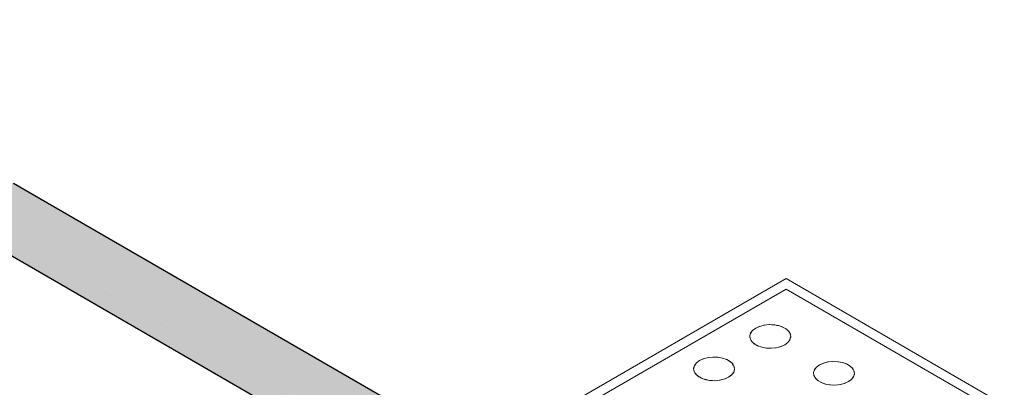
# Model space of a CAD drawing. Header units: millimetres. Extents: x 2 to 902, y -447 to 199.
# Tile 12 of 256: x 31.394 to 33.279, y 44.175 to 44.878. Entities that reach past the tile are written whole.
import ezdxf

# ---------------------------------------------------------------- set-up
doc = ezdxf.new("R2010")
doc.units = ezdxf.units.MM
doc.header["$MEASUREMENT"] = 0
doc.layers.add('AL-Condutos', color=3, linetype='Continuous', lineweight=25)
doc.layers.add('IFC-Elemento construtivo genérico-Contorno', color=253, linetype='Continuous', lineweight=5)

msp = doc.modelspace()

# ---------------------------------------------------------------- hatches: boundary and pattern name
at = {"layer": 'AL-Condutos', "linetype": 'Continuous'}
for points in [[(30.6611, 44.876), (30.6668, 44.8727), (30.657, 44.8821), (30.6533, 44.8875), (30.6532, 44.8877), (30.6483, 44.8904), (30.6532, 44.8877), (30.648, 44.8907), (16.0899, 53.3056), (16.0844, 53.2826), (30.6048, 44.8993), (30.6316, 44.8838), (30.6683, 44.8626), (30.6713, 44.8609), (30.6852, 44.8528), (30.6911, 44.8494), (30.6875, 44.8529), (30.6829, 44.8573), (30.6791, 44.861), (30.6704, 44.8623), (30.6702, 44.8625), (30.6704, 44.8623), (30.6791, 44.861), (30.6829, 44.8573), (30.6875, 44.8529), (30.6811, 44.8607), (30.6778, 44.8622), (30.667, 44.8673), (30.664, 44.8717), (30.667, 44.8673), (30.6778, 44.8622), (30.6811, 44.8607), (30.6875, 44.8529), (30.6911, 44.8494), (55.0709, 30.7738), (30.7064, 44.8538), (30.7066, 44.8537), (55.0709, 30.7738), (30.731, 44.8427), (30.7305, 44.843), (30.7114, 44.8541), (30.7101, 44.8548), (30.7036, 44.8572), (30.7034, 44.8573), (30.7024, 44.8574), (30.6962, 44.8584), (30.6781, 44.8665), (30.6703, 44.8694), (30.6781, 44.8665), (30.6782, 44.8665), (30.6761, 44.8674), (30.676, 44.8674), (30.6701, 44.8696), (30.6639, 44.8719), (30.6635, 44.8725), (30.663, 44.8732), (30.6619, 44.8748), (30.663, 44.8732), (30.6635, 44.8725), (30.6639, 44.8719), (30.6701, 44.8696), (30.6692, 44.8705), (30.6701, 44.8696), (30.676, 44.8674), (30.6668, 44.8727)], [(16.0862, 53.2631), (55.0727, 30.7542), (16.0844, 53.2826)], [(16.0844, 53.2826), (55.0154, 30.7873), (55.0201, 30.8031)], [(16.0952, 53.2502), (55.0817, 30.7414), (16.0862, 53.2631)], [(16.0862, 53.2631), (55.0134, 30.7808), (55.0154, 30.7873)], [(30.809, 44.8773), (30.808, 44.8767), (30.7978, 44.8708), (30.7888, 44.8657), (30.797, 44.861), (30.8039, 44.8673), (30.797, 44.861), (30.8055, 44.8561), (30.8127, 44.8519), (30.8137, 44.8541), (30.8127, 44.8519), (30.8285, 44.8434), (30.846, 44.8339), (30.8127, 44.8519), (30.8461, 44.8326), (31.025, 44.7294), (31.1006, 44.6959), (31.1007, 44.6959), (31.1006, 44.6959), (31.025, 44.7294), (31.0353, 44.7235), (55.1049, 30.8371), (31.1027, 44.6948), (31.5623, 44.4294), (55.1049, 30.8371), (31.4899, 44.4839), (31.1134, 44.6903), (31.1013, 44.6956), (30.8449, 44.8436), (30.8293, 44.8504), (30.8217, 44.8522), (30.8293, 44.8504), (30.8449, 44.8436), (30.836, 44.8487), (30.8296, 44.8525), (30.8164, 44.8601), (30.8297, 44.8529), (30.8383, 44.8482), (30.8164, 44.8601), (30.836, 44.8487), (30.8449, 44.8436), (30.8448, 44.8447), (30.8446, 44.8467), (30.8448, 44.8447), (30.8449, 44.8436), (30.8647, 44.8322), (30.8645, 44.8331), (30.8647, 44.8322), (31.1013, 44.6956), (31.1134, 44.6903), (31.4899, 44.4839), (31.1963, 44.6535), (31.1867, 44.6591), (30.8642, 44.8342), (31.1867, 44.6591), (30.8616, 44.8426), (30.8493, 44.8456), (30.8616, 44.8426), (31.1867, 44.6591), (30.8743, 44.8396), (30.8601, 44.8478), (30.8435, 44.8574), (30.8311, 44.8646), (30.8211, 44.8703), (30.8125, 44.8753), (30.8104, 44.8765)], [(30.8277, 44.8849), (30.8249, 44.8865), (30.824, 44.886), (30.8215, 44.8845), (30.8221, 44.8842), (30.8263, 44.8818), (30.8327, 44.8781), (30.8418, 44.8729), (30.8548, 44.8655), (30.8263, 44.8818), (30.8549, 44.8652), (31.2833, 44.618), (30.8549, 44.8652), (30.8418, 44.8728), (30.8327, 44.878), (30.8263, 44.8818), (30.8221, 44.8842), (30.8215, 44.8845), (30.8158, 44.8812), (30.809, 44.8773), (30.8177, 44.8801), (30.809, 44.8773), (30.8104, 44.8765), (30.8135, 44.8763), (30.8104, 44.8765), (30.8125, 44.8753), (30.8182, 44.8759), (30.8125, 44.8753), (30.8211, 44.8704), (30.8234, 44.8756), (30.826, 44.8754), (30.8239, 44.8766), (30.832, 44.872), (30.8425, 44.8661), (30.8571, 44.8579), (30.8239, 44.8766), (30.8573, 44.8573), (30.8426, 44.8658), (30.832, 44.8719), (30.826, 44.8754), (30.8234, 44.8756), (30.8211, 44.8704), (30.8311, 44.8648), (30.8434, 44.8579), (30.8598, 44.8487), (31.2396, 44.6366), (31.282, 44.6185), (31.2396, 44.6366), (30.8598, 44.8487), (30.8211, 44.8704), (30.8601, 44.8479), (31.1888, 44.6582), (31.4865, 44.4864), (31.4428, 44.5193), (31.4865, 44.4864), (31.1888, 44.6582), (30.8435, 44.8574), (31.1867, 44.6591), (31.4899, 44.4839), (31.4884, 44.485), (31.4899, 44.4839), (55.1229, 30.8475), (31.4059, 44.5469), (31.4056, 44.5472), (31.4059, 44.5469), (55.1394, 30.8485), (31.4045, 44.548), (55.1394, 30.8485), (31.3823, 44.5647), (31.3089, 44.6071), (30.8535, 44.87), (30.8414, 44.877), (30.8332, 44.8817)], [(30.7101, 44.8548), (30.7114, 44.8541), (30.7143, 44.8524), (55.0764, 30.7968), (30.7572, 44.8375), (30.7272, 44.8548), (30.7269, 44.855), (30.7256, 44.8547), (30.7134, 44.8541), (30.7121, 44.8541), (30.7158, 44.8527), (30.7121, 44.8541)], [(30.7375, 44.8488), (30.7377, 44.8487), (30.7445, 44.8448), (30.7486, 44.8424), (30.7661, 44.8323), (55.0764, 30.7968), (30.8488, 44.8028), (30.7703, 44.8362), (30.8488, 44.8028), (55.0885, 30.8192), (31.0335, 44.7242), (55.1049, 30.8371), (31.0353, 44.7235), (31.025, 44.7294), (30.8461, 44.8326), (31.0231, 44.7303), (30.8284, 44.8428), (30.8266, 44.8282), (31.0098, 44.7361), (31.0066, 44.7376), (31.0098, 44.7361), (30.8266, 44.8282), (30.8284, 44.8428), (30.8066, 44.8383), (30.8265, 44.8268), (30.8968, 44.7862), (30.922, 44.7717), (30.8495, 44.8025), (30.922, 44.7717), (30.8968, 44.7862), (30.8411, 44.8109), (30.8968, 44.7862), (30.8066, 44.8383), (30.8284, 44.8428), (30.8127, 44.8519), (30.8054, 44.8561), (30.797, 44.861), (30.7946, 44.8587), (30.797, 44.861), (30.7888, 44.8657), (30.79, 44.8598), (30.7856, 44.8504), (30.79, 44.8598), (30.7888, 44.8657), (30.7819, 44.8617), (30.774, 44.8571), (30.7644, 44.8516), (30.7783, 44.8436), (30.8026, 44.8296), (30.8147, 44.8226), (30.7644, 44.8516), (30.8142, 44.8228), (30.7747, 44.8403), (30.7682, 44.8432), (30.7551, 44.8427), (30.7516, 44.8442), (30.7485, 44.8455), (30.7478, 44.8458), (30.7485, 44.8455), (30.7516, 44.8442), (30.7551, 44.8427), (30.7682, 44.8432), (30.7747, 44.8403), (30.8142, 44.8228), (30.7783, 44.8436), (30.7616, 44.8461), (30.7783, 44.8436), (30.7758, 44.845), (30.7652, 44.8512), (30.7644, 44.8516), (30.762, 44.8502), (30.7608, 44.8465), (30.7564, 44.8469), (30.7608, 44.8465), (30.7579, 44.8478), (30.7608, 44.8465), (30.762, 44.8502), (30.7564, 44.8485), (30.7535, 44.8476), (30.7526, 44.8473), (30.7417, 44.8484), (30.7414, 44.8485), (30.7378, 44.8488)], [(30.7143, 44.8524), (55.0201, 30.8031), (55.0267, 30.8254)], [(55.0312, 30.8405), (55.0383, 30.8481), (55.0342, 30.8505), (30.8488, 44.8028), (55.0204, 30.8291), (55.0267, 30.8255)], [(31.0335, 44.7242), (55.0384, 30.8481), (55.0551, 30.8658)], [(31.4059, 44.5469), (55.0679, 30.8793), (55.0743, 30.8861)], [(31.4899, 44.4839), (55.0552, 30.8659), (55.0679, 30.8793)]]:
    msp.add_hatch(color=91, dxfattribs=at).paths.add_polyline_path(points)

# ---------------------------------------------------------------- linework, layer by layer
at = {"layer": 'AL-Condutos'}
for p, q in [((16.0952, 53.2502), (55.0817, 30.7414)), ((55.1394, 30.8485), (31.3823, 44.5647))]:
    msp.add_line(p, q, dxfattribs=at)
at = {"layer": 'IFC-Elemento construtivo genérico-Contorno', "color": 7, "lineweight": 5}
for p, q in [((32.0052, 43.8887), (32.8609, 44.3827)), ((32.8609, 44.3827), (35.2164, 43.0227)), ((32.0295, 43.8827), (32.8609, 44.3627)), ((32.8609, 44.3627), (35.1818, 43.0227)), ((32.8029, 44.2882), (32.7967, 44.2835)), ((32.8029, 44.2882), (32.7971, 44.2839)), ((32.8029, 44.2882), (32.811, 44.2918)), ((32.8029, 44.2882), (32.8104, 44.2915)), ((32.8104, 44.2915), (32.8199, 44.2939)), ((32.8104, 44.2915), (32.819, 44.2938)), ((32.819, 44.2938), (32.8283, 44.2948)), ((32.819, 44.2938), (32.8296, 44.2947)), ((32.8283, 44.2948), (32.8377, 44.2944)), ((32.8336, 44.2946), (32.8393, 44.2941)), ((32.8377, 44.2944), (32.8467, 44.2928)), ((32.8434, 44.2934), (32.8485, 44.2922)), ((32.8467, 44.2928), (32.8548, 44.29)), ((32.8522, 44.2909), (32.8566, 44.2889)), ((32.8548, 44.29), (32.8615, 44.2861)), ((32.7932, 44.2789), (32.7915, 44.2735)), ((32.7915, 44.2735), (32.7921, 44.2681)), ((32.7924, 44.2762), (32.7916, 44.2728)), ((32.7918, 44.2704), (32.7926, 44.2672)), ((32.7955, 44.2819), (32.7928, 44.278)), ((32.7971, 44.2839), (32.7932, 44.2789)), ((32.8597, 44.2872), (32.863, 44.2847)), ((32.8615, 44.2861), (32.8664, 44.2815)), ((32.8653, 44.2825), (32.8674, 44.2795)), ((32.8664, 44.2815), (32.8692, 44.2763)), ((32.8697, 44.2716), (32.8681, 44.2654)), ((32.8698, 44.2708), (32.8681, 44.2654)), ((32.8687, 44.2772), (32.8694, 44.2739)), ((32.8692, 44.2763), (32.8698, 44.2708)), ((32.7921, 44.2681), (32.7949, 44.2629)), ((32.7938, 44.2648), (32.796, 44.2618)), ((32.7949, 44.2629), (32.7998, 44.2582)), ((32.7982, 44.2597), (32.8016, 44.2572)), ((32.7998, 44.2582), (32.8065, 44.2544)), ((32.8047, 44.2554), (32.8091, 44.2534)), ((32.8065, 44.2544), (32.8145, 44.2515)), ((32.8127, 44.2522), (32.8179, 44.2509)), ((32.8145, 44.2515), (32.8236, 44.2499)), ((32.822, 44.2502), (32.8276, 44.2498)), ((32.8317, 44.2496), (32.8376, 44.2501)), ((32.833, 44.2496), (32.8423, 44.2506)), ((32.8408, 44.2503), (32.8476, 44.2519)), ((32.8423, 44.2506), (32.8509, 44.2528)), ((32.8502, 44.2526), (32.8583, 44.2562)), ((32.8509, 44.2528), (32.8583, 44.2562)), ((32.8646, 44.2609), (32.8583, 44.2562)), ((32.8642, 44.2605), (32.8583, 44.2562)), ((32.8682, 44.266), (32.8642, 44.2605)), ((32.8681, 44.2654), (32.8642, 44.2605)), ((32.703, 44.2295), (32.7124, 44.2319)), ((32.703, 44.2295), (32.7116, 44.2318)), ((32.7116, 44.2318), (32.7209, 44.2328)), ((32.7116, 44.2318), (32.7222, 44.2327)), ((32.7209, 44.2328), (32.7303, 44.2324)), ((32.7262, 44.2326), (32.7319, 44.2321)), ((32.7303, 44.2324), (32.7393, 44.2308)), ((32.736, 44.2314), (32.7411, 44.2302)), ((32.8236, 44.2499), (32.833, 44.2496)), ((32.6858, 44.2169), (32.6841, 44.2115)), ((32.685, 44.2142), (32.6842, 44.2108)), ((32.6881, 44.2199), (32.6854, 44.216)), ((32.6897, 44.2219), (32.6858, 44.2169)), ((32.6955, 44.2262), (32.6893, 44.2215)), ((32.6955, 44.2262), (32.6897, 44.2219)), ((32.6955, 44.2262), (32.7036, 44.2298)), ((32.6955, 44.2262), (32.703, 44.2295)), ((32.7393, 44.2308), (32.7474, 44.228)), ((32.7449, 44.2289), (32.7492, 44.2269)), ((32.7474, 44.228), (32.7541, 44.2241)), ((32.7523, 44.2252), (32.7557, 44.2226)), ((32.7541, 44.2241), (32.759, 44.2195)), ((32.7579, 44.2205), (32.76, 44.2175)), ((32.759, 44.2195), (32.7618, 44.2143)), ((32.7613, 44.2152), (32.762, 44.2119)), ((32.7618, 44.2143), (32.7624, 44.2088)), ((32.9192, 44.2134), (32.9153, 44.2084)), ((32.925, 44.2177), (32.9188, 44.213)), ((32.925, 44.2177), (32.9192, 44.2134)), ((32.925, 44.2177), (32.9331, 44.2213)), ((32.925, 44.2177), (32.9325, 44.221)), ((32.9325, 44.221), (32.942, 44.2234)), ((32.9325, 44.221), (32.9411, 44.2233)), ((32.9411, 44.2233), (32.9504, 44.2243)), ((32.9411, 44.2233), (32.9517, 44.2242)), ((32.9504, 44.2243), (32.9598, 44.2239)), ((32.9557, 44.2241), (32.9614, 44.2236)), ((32.9598, 44.2239), (32.9688, 44.2223)), ((32.9654, 44.2229), (32.9706, 44.2217)), ((32.9688, 44.2223), (32.9769, 44.2195)), ((32.9743, 44.2204), (32.9787, 44.2185)), ((32.9769, 44.2195), (32.9836, 44.2156)), ((32.9818, 44.2167), (32.9851, 44.2142)), ((32.9836, 44.2156), (32.9885, 44.211)), ((32.6841, 44.2115), (32.6847, 44.2061)), ((32.6845, 44.2084), (32.6852, 44.2052)), ((32.6847, 44.2061), (32.6875, 44.2009)), ((32.6865, 44.2028), (32.6886, 44.1998)), ((32.6875, 44.2009), (32.6924, 44.1962)), ((32.6908, 44.1977), (32.6942, 44.1952)), ((32.6924, 44.1962), (32.6991, 44.1924)), ((32.7428, 44.1906), (32.7509, 44.1942)), ((32.7435, 44.1908), (32.7509, 44.1942)), ((32.7572, 44.1989), (32.7509, 44.1942)), ((32.7568, 44.1985), (32.7509, 44.1942)), ((32.7608, 44.2039), (32.7568, 44.1985)), ((32.7607, 44.2034), (32.7568, 44.1985)), ((32.7623, 44.2096), (32.7607, 44.2034)), ((32.7624, 44.2088), (32.7607, 44.2034)), ((32.9153, 44.2084), (32.9136, 44.2031)), ((32.9136, 44.2031), (32.9142, 44.1976)), ((32.9144, 44.2057), (32.9137, 44.2023)), ((32.9139, 44.1999), (32.9147, 44.1967)), ((32.9142, 44.1976), (32.917, 44.1924)), ((32.9176, 44.2114), (32.9149, 44.2075)), ((32.9159, 44.1943), (32.9181, 44.1913)), ((32.9903, 44.1955), (32.9863, 44.19)), ((32.9902, 44.195), (32.9863, 44.19)), ((32.9874, 44.212), (32.9895, 44.209)), ((32.9885, 44.211), (32.9913, 44.2058)), ((32.9918, 44.2011), (32.9902, 44.195)), ((32.9919, 44.2003), (32.9902, 44.195)), ((32.9908, 44.2067), (32.9915, 44.2034)), ((32.9913, 44.2058), (32.9919, 44.2003)), ((32.6973, 44.1934), (32.7017, 44.1914)), ((32.6991, 44.1924), (32.7072, 44.1895)), ((32.7053, 44.1902), (32.7105, 44.1889)), ((32.7072, 44.1895), (32.7162, 44.1879)), ((32.7146, 44.1882), (32.7202, 44.1878)), ((32.7162, 44.1879), (32.7256, 44.1876)), ((32.7244, 44.1876), (32.7302, 44.1881)), ((32.7256, 44.1876), (32.7349, 44.1886)), ((32.7334, 44.1883), (32.7402, 44.1899)), ((32.7349, 44.1886), (32.7435, 44.1908)), ((32.917, 44.1924), (32.9219, 44.1877)), ((32.9203, 44.1892), (32.9237, 44.1867)), ((32.9219, 44.1877), (32.9286, 44.1839)), ((32.9268, 44.1849), (32.9312, 44.183)), ((32.9286, 44.1839), (32.9366, 44.181)), ((32.9348, 44.1817), (32.94, 44.1804)), ((32.9366, 44.181), (32.9457, 44.1794)), ((32.9441, 44.1797), (32.9497, 44.1793)), ((32.9457, 44.1794), (32.9551, 44.1791)), ((32.9538, 44.1791), (32.9598, 44.1796)), ((32.9551, 44.1791), (32.9644, 44.1801)), ((32.9629, 44.1798), (32.9698, 44.1815)), ((32.9644, 44.1801), (32.973, 44.1823)), ((32.9723, 44.1821), (32.9804, 44.1857)), ((32.973, 44.1823), (32.9804, 44.1857)), ((32.9867, 44.1904), (32.9804, 44.1857)), ((32.9863, 44.19), (32.9804, 44.1857))]:
    msp.add_line(p, q, dxfattribs=at)

doc.saveas('drawing.dxf')
